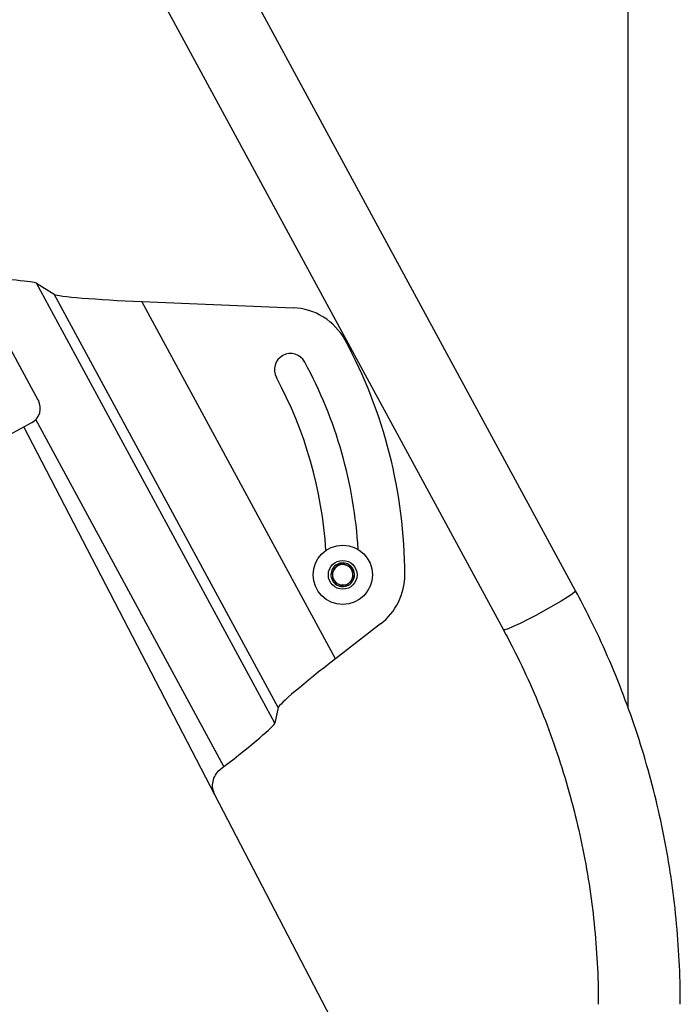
# Model space of a CAD drawing. Header units: inches. Extents: x 0.6 to 33.8, y 0 to 21.7.
# Tile 58 of 172: x 13.1 to 14.1, y 14.5 to 16. Entities that reach past the tile are written whole.
import ezdxf

# ---------------------------------------------------------------- set-up
doc = ezdxf.new("R2010")
doc.units = ezdxf.units.IN
doc.header["$MEASUREMENT"] = 0

msp = doc.modelspace()

# ---------------------------------------------------------------- linework, layer by layer
at = {"color": 7, "linetype": 'Continuous'}
for p, q in [((13.9863, 14.9221), (13.9863, 16.626)), ((13.906, 15.1017), (13.3449, 16.1366)), ((13.235, 16.077), (13.7961, 15.0421)), ((13.0875, 15.3918), (12.9148, 15.7104)), ((13.448, 14.9), (13.0847, 15.5701)), ((13.0847, 15.5701), (13.1116, 15.5533)), ((13.4529, 14.9236), (13.1116, 15.5533)), ((13.5403, 14.9982), (13.2454, 15.5422)), ((13.2454, 15.5422), (13.4757, 15.5327)), ((13.3703, 14.8338), (13.0836, 15.3625)), ((12.5984, 15.0981), (13.0775, 15.3579)), ((13.3566, 14.7907), (13.0652, 15.3512)), ((13.609, 15.0512), (13.5403, 14.9982)), ((13.4529, 14.9236), (13.448, 14.9)), ((13.3652, 14.8298), (13.3703, 14.8338)), ((13.6114, 14.3005), (13.3566, 14.7907))]:
    msp.add_line(p, q, dxfattribs=at)
at = {"color": 7, "linetype": 'Continuous', "flags": 128}
msp.add_lwpolyline([(13.906, 15.1017), (13.9049, 15.0999), (13.9006, 15.0966), (13.8935, 15.0918), (13.8839, 15.0858), (13.8724, 15.0791), (13.8596, 15.0719), (13.8464, 15.0647), (13.8334, 15.0579), (13.8215, 15.052), (13.8112, 15.0472), (13.8033, 15.0438), (13.7982, 15.0421), (13.7961, 15.0421), (13.7961, 15.0421)], dxfattribs=at)
at = {"color": 7, "linetype": 'Continuous'}
for radius in [0.0451, 0.0219]:
    msp.add_circle((13.5513, 15.126), radius, dxfattribs=at)
for centre, radius, start, end in [((13.4718, 15.4384), 0.0945, 28.4647, 87.6429), ((12.8938, 15.125), 0.752, 0.0867, 28.4647), ((13.4718, 15.4384), 0.0246, 28.4647, 208.4647), ((12.8938, 15.125), 0.6821, 3.3241, 28.4647), ((12.8938, 15.125), 0.6329, 3.4474, 28.4647), ((13.0656, 15.3799), 0.025, 298.4603, 28.4603), ((13.5513, 15.126), 0.018, 95.9828, 155.9828), ((13.5513, 15.126), 0.0156, 125.9828, 185.9828), ((13.5513, 15.126), 0.0156, 65.9828, 125.9828), ((13.5513, 15.126), 0.018, 35.9828, 95.9828), ((13.5513, 15.126), 0.0156, 5.9828, 65.9828), ((13.5513, 15.126), 0.018, 335.9828, 35.9828), ((13.5513, 15.126), 0.018, 155.9828, 215.9828), ((13.5513, 15.126), 0.0156, 185.9828, 245.9828), ((13.5513, 15.126), 0.018, 275.9828, 335.9828), ((13.5513, 15.126), 0.0156, 305.9828, 5.9828), ((13.5513, 15.126), 0.0945, 307.674, 0.0867), ((13.5513, 15.126), 0.018, 215.9828, 275.9828), ((13.5513, 15.126), 0.0156, 245.9828, 305.9828)]:
    msp.add_arc(centre, radius, start, end, dxfattribs=at)
for centre, major_axis, ratio, start_param, end_param in [((12.9686, 15.5746), (0.1164, -0.0049), 0.044973, 0.07926, 1.422842), ((13.2421, 15.5483), (0.1309, -0.0055), 0.044973, 3.220853, 4.739289), ((13.5432, 14.9929), (0.0902, 0.0697), 0.051729, 1.562387, 3.080823), ((13.3677, 14.8384), (0.0802, 0.062), 0.051729, 4.703979, 6.222416)]:
    msp.add_ellipse(centre, major_axis=major_axis, ratio=ratio, start_param=start_param, end_param=end_param, dxfattribs=at)
for points, knots in [([(13.5494, 15.1439), (13.5486, 15.1433), (13.5462, 15.1416), (13.542, 15.1385), (13.5378, 15.1355), (13.5355, 15.1339), (13.5348, 15.1333)], [0, 0, 0, 0, 0.1799038, 0.5034908, 0.8386848, 1, 1, 1, 1]), ([(13.5659, 15.1366), (13.5635, 15.1376), (13.5595, 15.1394), (13.5536, 15.142), (13.5507, 15.1433), (13.5494, 15.1439)], [0, 0, 0, 0, 0.439118, 0.751368, 1, 1, 1, 1]), ([(13.5677, 15.1186), (13.5675, 15.1212), (13.567, 15.1256), (13.5663, 15.132), (13.566, 15.1352), (13.5659, 15.1366)], [0, 0, 0, 0, 0.439118, 0.751368, 1, 1, 1, 1]), ([(13.5348, 15.1333), (13.5351, 15.1308), (13.5355, 15.1264), (13.5362, 15.12), (13.5365, 15.1168), (13.5367, 15.1154)], [0, 0, 0, 0, 0.439118, 0.751368, 1, 1, 1, 1]), ([(13.5531, 15.108), (13.5539, 15.1086), (13.5562, 15.1102), (13.5603, 15.1133), (13.5646, 15.1164), (13.5669, 15.118), (13.5677, 15.1186)], [0, 0, 0, 0, 0.161315, 0.496509, 0.820096, 1, 1, 1, 1]), ([(13.5367, 15.1154), (13.539, 15.1143), (13.5431, 15.1125), (13.5489, 15.1099), (13.5519, 15.1086), (13.5531, 15.108)], [0, 0, 0, 0, 0.439118, 0.751368, 1, 1, 1, 1]), ([(14.0656, 14.4717), (14.0655, 14.4832), (14.0653, 14.516), (14.0624, 14.57), (14.0562, 14.6336), (14.0469, 14.6968), (14.0345, 14.7595), (14.0191, 14.8215), (14.0007, 14.8827), (13.9795, 14.9429), (13.9553, 15.0019), (13.9307, 15.0549), (13.9134, 15.0877), (13.906, 15.1017)], [0, 0, 0, 0, 0.052394, 0.149639, 0.24689, 0.344141, 0.441391, 0.538641, 0.63589, 0.733137, 0.830382, 0.927626, 1, 1, 1, 1]), ([(13.7961, 15.0421), (13.801, 15.0329), (13.8153, 15.006), (13.8371, 14.96), (13.8605, 14.904), (13.8809, 14.8469), (13.8985, 14.7887), (13.913, 14.7298), (13.9246, 14.6701), (13.9331, 14.61), (13.9386, 14.5495), (13.9405, 14.5033), (13.9406, 14.4774), (13.9406, 14.4717)], [0, 0, 0, 0, 0.052394, 0.154508, 0.256629, 0.358747, 0.460862, 0.562975, 0.665085, 0.767194, 0.869301, 0.971407, 1, 1, 1, 1]), ([(13.3566, 14.7907), (13.3553, 14.7939), (13.3526, 14.8005), (13.3531, 14.8113), (13.3569, 14.8213), (13.3618, 14.8271), (13.3648, 14.8296), (13.3652, 14.8298)], [0, 0, 0, 0, 0.242651, 0.48531, 0.727756, 0.969814, 1, 1, 1, 1])]:
    msp.add_open_spline(points, degree=3, knots=knots, dxfattribs=at)

doc.saveas('drawing.dxf')
